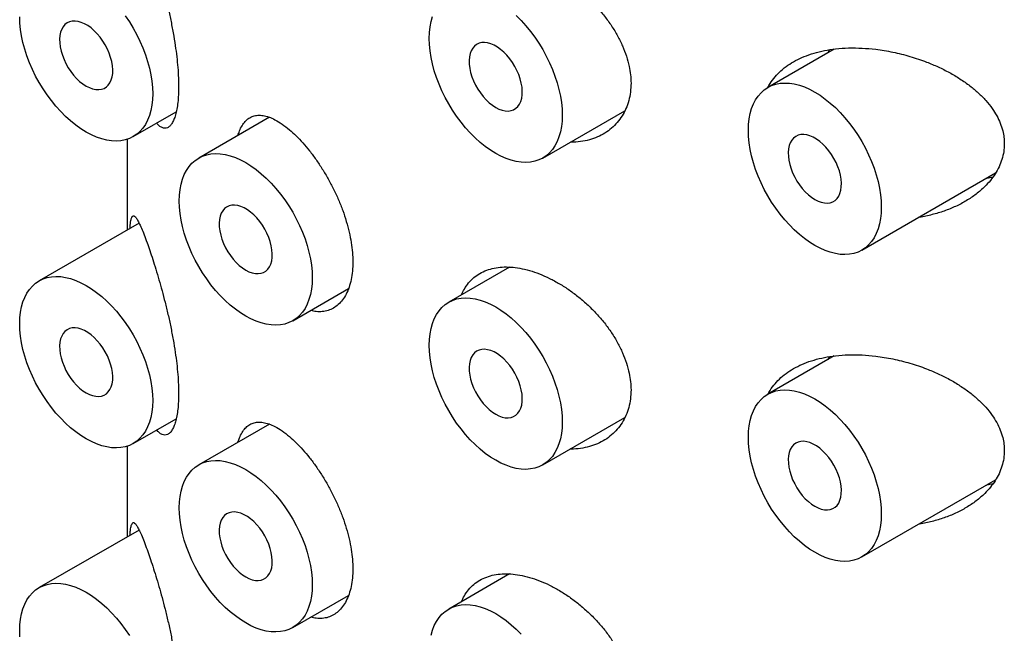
# Model space of a CAD drawing. Header units: millimetres. Extents: x 7 to 1076, y 12 to 702.
# Tile 15 of 24: x 1026.32 to 1039.41, y 177.48 to 185.64. Entities that reach past the tile are written whole.
import ezdxf

# ---------------------------------------------------------------- set-up
doc = ezdxf.new("R2010")
doc.units = ezdxf.units.MM

msp = doc.modelspace()

# ---------------------------------------------------------------- linework, layer by layer
at = {"color": 7, "linetype": 'Continuous', "lineweight": 30}
for p, q in [((1037.15, 185.25), (1036.267, 184.74)), ((1037.069, 185.203), (1037.089, 185.241)), ((1027.83, 184.085), (1028.402, 184.415)), ((1029.64, 184.343), (1028.701, 183.801)), ((1033.274, 183.8), (1034.365, 184.429)), ((1027.751, 184.05), (1027.751, 182.843)), ((1037.517, 182.575), (1039.296, 183.602)), ((1027.908, 182.934), (1026.58, 182.167)), ((1032.833, 182.349), (1032.024, 181.882)), ((1029.951, 181.636), (1030.692, 182.063)), ((1037.15, 181.167), (1036.267, 180.657)), ((1037.069, 181.12), (1037.089, 181.158)), ((1027.83, 180.002), (1028.402, 180.332)), ((1029.64, 180.26), (1028.701, 179.718)), ((1033.274, 179.717), (1034.365, 180.347)), ((1027.751, 179.967), (1027.751, 178.761)), ((1037.517, 178.492), (1039.296, 179.519)), ((1027.908, 178.851), (1026.58, 178.084)), ((1032.833, 178.266), (1032.024, 177.799)), ((1029.951, 177.553), (1030.692, 177.981))]:
    msp.add_line(p, q, dxfattribs=at)
at = {"color": 7, "linetype": 'Continuous', "lineweight": 30, "flags": 128}
for points in [[(1028.089, 184.657), (1028.086, 184.579), (1028.078, 184.504), (1028.064, 184.433), (1028.045, 184.367), (1028.021, 184.305), (1027.992, 184.249), (1027.958, 184.199), (1027.92, 184.155), (1027.877, 184.116), (1027.83, 184.085), (1027.779, 184.06), (1027.724, 184.042), (1027.667, 184.03), (1027.606, 184.026), (1027.543, 184.029), (1027.478, 184.039), (1027.411, 184.056), (1027.343, 184.079), (1027.274, 184.11), (1027.205, 184.147), (1027.135, 184.19), (1027.066, 184.239), (1026.998, 184.294), (1026.932, 184.354), (1026.866, 184.42), (1026.803, 184.49), (1026.743, 184.564), (1026.685, 184.642), (1026.631, 184.723), (1026.58, 184.806), (1026.533, 184.892), (1026.49, 184.98), (1026.451, 185.069), (1026.417, 185.159), (1026.388, 185.248), (1026.364, 185.337), (1026.345, 185.425), (1026.332, 185.512), (1026.324, 185.596), (1026.321, 185.678)], [(1027.205, 184.759), (1027.248, 184.737), (1027.291, 184.722), (1027.332, 184.713), (1027.372, 184.711), (1027.409, 184.716), (1027.443, 184.728), (1027.473, 184.747), (1027.499, 184.772), (1027.521, 184.803), (1027.538, 184.839), (1027.55, 184.881), (1027.557, 184.926), (1027.558, 184.976), (1027.554, 185.028), (1027.545, 185.083), (1027.53, 185.139), (1027.511, 185.195), (1027.487, 185.25), (1027.459, 185.305), (1027.426, 185.357), (1027.391, 185.407), (1027.352, 185.453), (1027.312, 185.495), (1027.27, 185.531), (1027.226, 185.562), (1027.183, 185.587), (1027.14, 185.606), (1027.098, 185.618), (1027.057, 185.624), (1027.019, 185.622), (1026.983, 185.613), (1026.951, 185.598), (1026.923, 185.576), (1026.899, 185.548), (1026.879, 185.514), (1026.865, 185.475), (1026.855, 185.432), (1026.851, 185.384), (1026.853, 185.333), (1026.859, 185.279), (1026.871, 185.224), (1026.888, 185.168), (1026.91, 185.112), (1026.936, 185.057), (1026.967, 185.003), (1027, 184.952), (1027.037, 184.904), (1027.077, 184.86), (1027.118, 184.821), (1027.161, 184.787), (1027.205, 184.759)], [(1027.724, 185.693), (1027.779, 185.612), (1027.83, 185.528), (1027.877, 185.442), (1027.92, 185.354), (1027.958, 185.266), (1027.992, 185.176), (1028.021, 185.087), (1028.045, 184.997), (1028.064, 184.909), (1028.078, 184.823), (1028.086, 184.739), (1028.089, 184.657)], [(1032.649, 183.862), (1032.58, 183.905), (1032.511, 183.954), (1032.443, 184.009), (1032.376, 184.069), (1032.311, 184.135), (1032.248, 184.204), (1032.188, 184.279), (1032.13, 184.356), (1032.075, 184.438), (1032.024, 184.521), (1031.977, 184.607), (1031.934, 184.695), (1031.896, 184.784), (1031.862, 184.874), (1031.833, 184.963), (1031.809, 185.052), (1031.79, 185.14), (1031.776, 185.227), (1031.768, 185.311), (1031.766, 185.393), (1031.768, 185.471), (1031.776, 185.546), (1031.79, 185.617), (1031.809, 185.683)], [(1032.923, 185.695), (1032.988, 185.63), (1033.051, 185.56), (1033.111, 185.486), (1033.169, 185.408), (1033.223, 185.327), (1033.274, 185.243), (1033.322, 185.157), (1033.365, 185.069), (1033.403, 184.98), (1033.437, 184.891), (1033.466, 184.801), (1033.49, 184.712), (1033.509, 184.624), (1033.522, 184.538), (1033.531, 184.454), (1033.533, 184.372), (1033.531, 184.293), (1033.522, 184.219), (1033.509, 184.148), (1033.49, 184.082), (1033.466, 184.02), (1033.437, 183.964), (1033.403, 183.914), (1033.365, 183.87), (1033.322, 183.831), (1033.274, 183.8), (1033.223, 183.775), (1033.169, 183.757), (1033.111, 183.745), (1033.051, 183.741), (1032.988, 183.744), (1032.923, 183.754), (1032.856, 183.771), (1032.788, 183.794), (1032.719, 183.825), (1032.649, 183.862)], [(1032.649, 184.474), (1032.693, 184.452), (1032.736, 184.437), (1032.777, 184.428), (1032.817, 184.426), (1032.854, 184.431), (1032.888, 184.443), (1032.918, 184.462), (1032.944, 184.487), (1032.966, 184.518), (1032.983, 184.554), (1032.995, 184.596), (1033.001, 184.641), (1033.003, 184.691), (1032.999, 184.743), (1032.989, 184.798), (1032.975, 184.853), (1032.956, 184.91), (1032.932, 184.965), (1032.903, 185.02), (1032.871, 185.072), (1032.836, 185.122), (1032.797, 185.168), (1032.757, 185.209), (1032.714, 185.246), (1032.671, 185.277), (1032.628, 185.302), (1032.584, 185.321), (1032.542, 185.333), (1032.502, 185.338), (1032.463, 185.337), (1032.428, 185.328), (1032.396, 185.313), (1032.367, 185.291), (1032.343, 185.263), (1032.324, 185.229), (1032.309, 185.19), (1032.3, 185.147), (1032.296, 185.099), (1032.297, 185.048), (1032.304, 184.994), (1032.316, 184.939), (1032.333, 184.883), (1032.355, 184.827), (1032.381, 184.772), (1032.411, 184.718), (1032.445, 184.667), (1032.482, 184.619), (1032.522, 184.575), (1032.563, 184.536), (1032.606, 184.502), (1032.649, 184.474)], [(1037.776, 183.147), (1037.773, 183.069), (1037.765, 182.994), (1037.752, 182.923), (1037.733, 182.857), (1037.709, 182.796), (1037.68, 182.74), (1037.646, 182.689), (1037.607, 182.645), (1037.564, 182.607), (1037.517, 182.575), (1037.466, 182.55), (1037.412, 182.532), (1037.354, 182.521), (1037.293, 182.517), (1037.23, 182.519), (1037.165, 182.529), (1037.098, 182.546), (1037.03, 182.57), (1036.961, 182.6), (1036.892, 182.637), (1036.823, 182.68), (1036.754, 182.729), (1036.686, 182.784), (1036.619, 182.845), (1036.554, 182.91), (1036.491, 182.98), (1036.43, 183.054), (1036.373, 183.132), (1036.318, 183.213), (1036.267, 183.297), (1036.22, 183.383), (1036.177, 183.471), (1036.138, 183.559), (1036.105, 183.649), (1036.075, 183.738), (1036.051, 183.828), (1036.033, 183.916), (1036.019, 184.002), (1036.011, 184.086), (1036.008, 184.168), (1036.011, 184.246), (1036.019, 184.321), (1036.033, 184.392), (1036.051, 184.458), (1036.075, 184.52), (1036.105, 184.576), (1036.138, 184.626), (1036.177, 184.67), (1036.22, 184.709), (1036.267, 184.74), (1036.318, 184.765), (1036.373, 184.783), (1036.43, 184.795), (1036.491, 184.799), (1036.554, 184.796), (1036.619, 184.786), (1036.686, 184.769), (1036.754, 184.746), (1036.823, 184.715), (1036.892, 184.678), (1036.961, 184.635), (1037.03, 184.586), (1037.098, 184.531), (1037.165, 184.471), (1037.23, 184.405), (1037.293, 184.335), (1037.354, 184.261), (1037.412, 184.183), (1037.466, 184.102), (1037.517, 184.019), (1037.564, 183.933), (1037.607, 183.845), (1037.646, 183.756), (1037.68, 183.666), (1037.709, 183.577), (1037.733, 183.488), (1037.752, 183.4), (1037.765, 183.313), (1037.773, 183.229), (1037.776, 183.147)], [(1036.892, 183.249), (1036.936, 183.227), (1036.978, 183.212), (1037.02, 183.203), (1037.059, 183.201), (1037.096, 183.206), (1037.13, 183.218), (1037.161, 183.237), (1037.187, 183.262), (1037.209, 183.293), (1037.226, 183.329), (1037.237, 183.371), (1037.244, 183.417), (1037.245, 183.466), (1037.241, 183.519), (1037.232, 183.573), (1037.218, 183.629), (1037.198, 183.685), (1037.174, 183.741), (1037.146, 183.795), (1037.114, 183.848), (1037.078, 183.897), (1037.04, 183.943), (1036.999, 183.985), (1036.957, 184.021), (1036.914, 184.053), (1036.87, 184.078), (1036.827, 184.096), (1036.785, 184.109), (1036.744, 184.114), (1036.706, 184.112), (1036.67, 184.104), (1036.638, 184.088), (1036.61, 184.067), (1036.586, 184.039), (1036.566, 184.005), (1036.552, 183.966), (1036.543, 183.922), (1036.539, 183.874), (1036.54, 183.823), (1036.547, 183.77), (1036.559, 183.714), (1036.576, 183.658), (1036.597, 183.602), (1036.624, 183.547), (1036.654, 183.493), (1036.688, 183.442), (1036.725, 183.395), (1036.764, 183.351), (1036.806, 183.311), (1036.849, 183.278), (1036.892, 183.249)], [(1030.21, 182.208), (1030.207, 182.129), (1030.199, 182.054), (1030.186, 181.984), (1030.167, 181.917), (1030.143, 181.856), (1030.114, 181.8), (1030.08, 181.75), (1030.041, 181.705), (1029.998, 181.667), (1029.951, 181.636), (1029.9, 181.611), (1029.846, 181.592), (1029.788, 181.581), (1029.727, 181.577), (1029.664, 181.58), (1029.599, 181.59), (1029.532, 181.607), (1029.464, 181.63), (1029.395, 181.661), (1029.326, 181.697), (1029.257, 181.741), (1029.188, 181.79), (1029.12, 181.845), (1029.053, 181.905), (1028.988, 181.97), (1028.925, 182.04), (1028.864, 182.114), (1028.807, 182.192), (1028.752, 182.273), (1028.701, 182.357), (1028.654, 182.443), (1028.611, 182.531), (1028.572, 182.62), (1028.538, 182.709), (1028.509, 182.799), (1028.485, 182.888), (1028.467, 182.976), (1028.453, 183.062), (1028.445, 183.147), (1028.442, 183.228), (1028.445, 183.307), (1028.453, 183.382), (1028.467, 183.453), (1028.485, 183.519), (1028.509, 183.58), (1028.538, 183.636), (1028.572, 183.686), (1028.611, 183.731), (1028.654, 183.769), (1028.701, 183.801), (1028.752, 183.826), (1028.807, 183.844), (1028.864, 183.855), (1028.925, 183.859), (1028.988, 183.856), (1029.053, 183.847), (1029.12, 183.83), (1029.188, 183.806), (1029.257, 183.776), (1029.326, 183.739), (1029.395, 183.696), (1029.464, 183.646), (1029.532, 183.591), (1029.599, 183.531), (1029.664, 183.466), (1029.727, 183.396), (1029.788, 183.322), (1029.846, 183.244), (1029.9, 183.163), (1029.951, 183.079), (1029.998, 182.993), (1030.041, 182.905), (1030.08, 182.816), (1030.114, 182.727), (1030.143, 182.637), (1030.167, 182.548), (1030.186, 182.46), (1030.199, 182.374), (1030.207, 182.29), (1030.21, 182.208)], [(1029.326, 182.31), (1029.369, 182.288), (1029.412, 182.272), (1029.454, 182.264), (1029.493, 182.262), (1029.53, 182.267), (1029.564, 182.279), (1029.595, 182.297), (1029.621, 182.322), (1029.643, 182.353), (1029.659, 182.39), (1029.671, 182.431), (1029.678, 182.477), (1029.679, 182.527), (1029.675, 182.579), (1029.666, 182.634), (1029.652, 182.689), (1029.632, 182.745), (1029.608, 182.801), (1029.58, 182.856), (1029.548, 182.908), (1029.512, 182.958), (1029.474, 183.004), (1029.433, 183.045), (1029.391, 183.082), (1029.348, 183.113), (1029.304, 183.138), (1029.261, 183.157), (1029.219, 183.169), (1029.178, 183.174), (1029.14, 183.173), (1029.104, 183.164), (1029.072, 183.149), (1029.044, 183.127), (1029.02, 183.099), (1029, 183.065), (1028.986, 183.026), (1028.977, 182.982), (1028.973, 182.935), (1028.974, 182.884), (1028.981, 182.83), (1028.993, 182.775), (1029.01, 182.719), (1029.031, 182.663), (1029.058, 182.607), (1029.088, 182.554), (1029.122, 182.503), (1029.159, 182.455), (1029.198, 182.411), (1029.24, 182.372), (1029.283, 182.338), (1029.326, 182.31)], [(1027.205, 180.064), (1027.135, 180.107), (1027.066, 180.156), (1026.998, 180.211), (1026.932, 180.272), (1026.866, 180.337), (1026.803, 180.407), (1026.743, 180.481), (1026.685, 180.559), (1026.631, 180.64), (1026.58, 180.724), (1026.533, 180.81), (1026.49, 180.897), (1026.451, 180.986), (1026.417, 181.076), (1026.388, 181.165), (1026.364, 181.255), (1026.345, 181.343), (1026.332, 181.429), (1026.324, 181.513), (1026.321, 181.595), (1026.324, 181.673), (1026.332, 181.748), (1026.345, 181.819), (1026.364, 181.885), (1026.388, 181.947), (1026.417, 182.003), (1026.451, 182.053), (1026.49, 182.097), (1026.533, 182.136), (1026.58, 182.167), (1026.631, 182.192), (1026.685, 182.21), (1026.743, 182.222), (1026.803, 182.226), (1026.866, 182.223), (1026.932, 182.213), (1026.998, 182.196), (1027.066, 182.173), (1027.135, 182.142), (1027.205, 182.105), (1027.274, 182.062), (1027.343, 182.013), (1027.411, 181.958), (1027.478, 181.898), (1027.543, 181.832), (1027.606, 181.762), (1027.667, 181.688), (1027.724, 181.61), (1027.779, 181.529), (1027.83, 181.446), (1027.877, 181.36), (1027.92, 181.272), (1027.958, 181.183), (1027.992, 181.093), (1028.021, 181.004), (1028.045, 180.915), (1028.064, 180.827), (1028.078, 180.74), (1028.086, 180.656), (1028.089, 180.574), (1028.086, 180.496), (1028.078, 180.421), (1028.064, 180.35), (1028.045, 180.284), (1028.021, 180.223), (1027.992, 180.167), (1027.958, 180.116), (1027.92, 180.072), (1027.877, 180.034), (1027.83, 180.002), (1027.779, 179.977), (1027.724, 179.959), (1027.667, 179.948), (1027.606, 179.944), (1027.543, 179.946), (1027.478, 179.956), (1027.411, 179.973), (1027.343, 179.997), (1027.274, 180.027), (1027.205, 180.064)], [(1032.649, 179.779), (1032.58, 179.822), (1032.511, 179.871), (1032.443, 179.926), (1032.376, 179.987), (1032.311, 180.052), (1032.248, 180.122), (1032.188, 180.196), (1032.13, 180.274), (1032.075, 180.355), (1032.024, 180.439), (1031.977, 180.525), (1031.934, 180.612), (1031.896, 180.701), (1031.862, 180.791), (1031.833, 180.88), (1031.809, 180.969), (1031.79, 181.057), (1031.776, 181.144), (1031.768, 181.228), (1031.766, 181.31), (1031.768, 181.388), (1031.776, 181.463), (1031.79, 181.534), (1031.809, 181.6), (1031.833, 181.662), (1031.862, 181.718), (1031.896, 181.768), (1031.934, 181.812), (1031.977, 181.85), (1032.024, 181.882), (1032.075, 181.907), (1032.13, 181.925), (1032.188, 181.936), (1032.248, 181.941), (1032.311, 181.938), (1032.376, 181.928), (1032.443, 181.911), (1032.511, 181.887), (1032.58, 181.857), (1032.649, 181.82), (1032.719, 181.777), (1032.788, 181.728), (1032.856, 181.673), (1032.923, 181.613), (1032.988, 181.547), (1033.051, 181.477), (1033.111, 181.403), (1033.169, 181.325), (1033.223, 181.244), (1033.274, 181.16), (1033.322, 181.074), (1033.365, 180.987), (1033.403, 180.898), (1033.437, 180.808), (1033.466, 180.719), (1033.49, 180.63), (1033.509, 180.542), (1033.522, 180.455), (1033.531, 180.371), (1033.533, 180.289), (1033.531, 180.211), (1033.522, 180.136), (1033.509, 180.065), (1033.49, 179.999), (1033.466, 179.938), (1033.437, 179.882), (1033.403, 179.831), (1033.365, 179.787), (1033.322, 179.749), (1033.274, 179.717), (1033.223, 179.692), (1033.169, 179.674), (1033.111, 179.663), (1033.051, 179.658), (1032.988, 179.661), (1032.923, 179.671), (1032.856, 179.688), (1032.788, 179.712), (1032.719, 179.742), (1032.649, 179.779)], [(1027.205, 180.676), (1027.248, 180.654), (1027.291, 180.639), (1027.332, 180.63), (1027.372, 180.628), (1027.409, 180.633), (1027.443, 180.645), (1027.473, 180.664), (1027.499, 180.689), (1027.521, 180.72), (1027.538, 180.756), (1027.55, 180.798), (1027.557, 180.844), (1027.558, 180.893), (1027.554, 180.946), (1027.545, 181), (1027.53, 181.056), (1027.511, 181.112), (1027.487, 181.168), (1027.459, 181.222), (1027.426, 181.275), (1027.391, 181.324), (1027.352, 181.37), (1027.312, 181.412), (1027.27, 181.448), (1027.226, 181.48), (1027.183, 181.505), (1027.14, 181.523), (1027.098, 181.536), (1027.057, 181.541), (1027.019, 181.539), (1026.983, 181.531), (1026.951, 181.515), (1026.923, 181.494), (1026.899, 181.466), (1026.879, 181.432), (1026.865, 181.393), (1026.855, 181.349), (1026.851, 181.301), (1026.853, 181.25), (1026.859, 181.197), (1026.871, 181.141), (1026.888, 181.085), (1026.91, 181.029), (1026.936, 180.974), (1026.967, 180.92), (1027, 180.869), (1027.037, 180.821), (1027.077, 180.778), (1027.118, 180.738), (1027.161, 180.705), (1027.205, 180.676)], [(1032.649, 180.391), (1032.693, 180.369), (1032.736, 180.354), (1032.777, 180.345), (1032.817, 180.343), (1032.854, 180.348), (1032.888, 180.36), (1032.918, 180.379), (1032.944, 180.404), (1032.966, 180.435), (1032.983, 180.471), (1032.995, 180.513), (1033.001, 180.559), (1033.003, 180.608), (1032.999, 180.66), (1032.989, 180.715), (1032.975, 180.771), (1032.956, 180.827), (1032.932, 180.883), (1032.903, 180.937), (1032.871, 180.99), (1032.836, 181.039), (1032.797, 181.085), (1032.757, 181.127), (1032.714, 181.163), (1032.671, 181.194), (1032.628, 181.22), (1032.584, 181.238), (1032.542, 181.25), (1032.502, 181.256), (1032.463, 181.254), (1032.428, 181.246), (1032.396, 181.23), (1032.367, 181.208), (1032.343, 181.18), (1032.324, 181.147), (1032.309, 181.108), (1032.3, 181.064), (1032.296, 181.016), (1032.297, 180.965), (1032.304, 180.912), (1032.316, 180.856), (1032.333, 180.8), (1032.355, 180.744), (1032.381, 180.689), (1032.411, 180.635), (1032.445, 180.584), (1032.482, 180.536), (1032.522, 180.493), (1032.563, 180.453), (1032.606, 180.419), (1032.649, 180.391)], [(1037.776, 179.065), (1037.773, 178.986), (1037.765, 178.911), (1037.752, 178.841), (1037.733, 178.774), (1037.709, 178.713), (1037.68, 178.657), (1037.646, 178.607), (1037.607, 178.562), (1037.564, 178.524), (1037.517, 178.492), (1037.466, 178.467), (1037.412, 178.449), (1037.354, 178.438), (1037.293, 178.434), (1037.23, 178.437), (1037.165, 178.447), (1037.098, 178.463), (1037.03, 178.487), (1036.961, 178.517), (1036.892, 178.554), (1036.823, 178.597), (1036.754, 178.647), (1036.686, 178.702), (1036.619, 178.762), (1036.554, 178.827), (1036.491, 178.897), (1036.43, 178.971), (1036.373, 179.049), (1036.318, 179.13), (1036.267, 179.214), (1036.22, 179.3), (1036.177, 179.388), (1036.138, 179.477), (1036.105, 179.566), (1036.075, 179.656), (1036.051, 179.745), (1036.033, 179.833), (1036.019, 179.919), (1036.011, 180.004), (1036.008, 180.085), (1036.011, 180.164), (1036.019, 180.239), (1036.033, 180.309), (1036.051, 180.376), (1036.075, 180.437), (1036.105, 180.493), (1036.138, 180.543), (1036.177, 180.588), (1036.22, 180.626), (1036.267, 180.657), (1036.318, 180.682), (1036.373, 180.701), (1036.43, 180.712), (1036.491, 180.716), (1036.554, 180.713), (1036.619, 180.703), (1036.686, 180.687), (1036.754, 180.663), (1036.823, 180.632), (1036.892, 180.596), (1036.961, 180.552), (1037.03, 180.503), (1037.098, 180.448), (1037.165, 180.388), (1037.23, 180.323), (1037.293, 180.253), (1037.354, 180.179), (1037.412, 180.101), (1037.466, 180.02), (1037.517, 179.936), (1037.564, 179.85), (1037.607, 179.762), (1037.646, 179.673), (1037.68, 179.584), (1037.709, 179.494), (1037.733, 179.405), (1037.752, 179.317), (1037.765, 179.231), (1037.773, 179.146), (1037.776, 179.065)], [(1036.892, 179.167), (1036.936, 179.145), (1036.978, 179.129), (1037.02, 179.121), (1037.059, 179.119), (1037.096, 179.124), (1037.13, 179.136), (1037.161, 179.154), (1037.187, 179.179), (1037.209, 179.21), (1037.226, 179.247), (1037.237, 179.288), (1037.244, 179.334), (1037.245, 179.384), (1037.241, 179.436), (1037.232, 179.49), (1037.218, 179.546), (1037.198, 179.602), (1037.174, 179.658), (1037.146, 179.713), (1037.114, 179.765), (1037.078, 179.815), (1037.04, 179.861), (1036.999, 179.902), (1036.957, 179.939), (1036.914, 179.97), (1036.87, 179.995), (1036.827, 180.014), (1036.785, 180.026), (1036.744, 180.031), (1036.706, 180.029), (1036.67, 180.021), (1036.638, 180.006), (1036.61, 179.984), (1036.586, 179.956), (1036.566, 179.922), (1036.552, 179.883), (1036.543, 179.839), (1036.539, 179.792), (1036.54, 179.74), (1036.547, 179.687), (1036.559, 179.632), (1036.576, 179.576), (1036.597, 179.52), (1036.624, 179.464), (1036.654, 179.411), (1036.688, 179.36), (1036.725, 179.312), (1036.764, 179.268), (1036.806, 179.229), (1036.849, 179.195), (1036.892, 179.167)], [(1029.326, 177.615), (1029.257, 177.658), (1029.188, 177.707), (1029.12, 177.762), (1029.053, 177.822), (1028.988, 177.888), (1028.925, 177.958), (1028.864, 178.032), (1028.807, 178.11), (1028.752, 178.191), (1028.701, 178.274), (1028.654, 178.361), (1028.611, 178.448), (1028.572, 178.537), (1028.538, 178.627), (1028.509, 178.716), (1028.485, 178.805), (1028.467, 178.893), (1028.453, 178.98), (1028.445, 179.064), (1028.442, 179.146), (1028.445, 179.224), (1028.453, 179.299), (1028.467, 179.37), (1028.485, 179.436), (1028.509, 179.497), (1028.538, 179.553), (1028.572, 179.604), (1028.611, 179.648), (1028.654, 179.686), (1028.701, 179.718), (1028.752, 179.743), (1028.807, 179.761), (1028.864, 179.772), (1028.925, 179.776), (1028.988, 179.774), (1029.053, 179.764), (1029.12, 179.747), (1029.188, 179.723), (1029.257, 179.693), (1029.326, 179.656), (1029.395, 179.613), (1029.464, 179.564), (1029.532, 179.509), (1029.599, 179.448), (1029.664, 179.383), (1029.727, 179.313), (1029.788, 179.239), (1029.846, 179.161), (1029.9, 179.08), (1029.951, 178.996), (1029.998, 178.91), (1030.041, 178.823), (1030.08, 178.734), (1030.114, 178.644), (1030.143, 178.555), (1030.167, 178.466), (1030.186, 178.378), (1030.199, 178.291), (1030.207, 178.207), (1030.21, 178.125), (1030.207, 178.047), (1030.199, 177.972), (1030.186, 177.901), (1030.167, 177.835), (1030.143, 177.773), (1030.114, 177.717), (1030.08, 177.667), (1030.041, 177.623), (1029.998, 177.585), (1029.951, 177.553), (1029.9, 177.528), (1029.846, 177.51), (1029.788, 177.499), (1029.727, 177.494), (1029.664, 177.497), (1029.599, 177.507), (1029.532, 177.524), (1029.464, 177.547), (1029.395, 177.578), (1029.326, 177.615)], [(1029.326, 178.227), (1029.369, 178.205), (1029.412, 178.19), (1029.454, 178.181), (1029.493, 178.179), (1029.53, 178.184), (1029.564, 178.196), (1029.595, 178.215), (1029.621, 178.24), (1029.643, 178.271), (1029.659, 178.307), (1029.671, 178.349), (1029.678, 178.394), (1029.679, 178.444), (1029.675, 178.496), (1029.666, 178.551), (1029.652, 178.607), (1029.632, 178.663), (1029.608, 178.719), (1029.58, 178.773), (1029.548, 178.826), (1029.512, 178.875), (1029.474, 178.921), (1029.433, 178.963), (1029.391, 178.999), (1029.348, 179.03), (1029.304, 179.055), (1029.261, 179.074), (1029.219, 179.086), (1029.178, 179.092), (1029.14, 179.09), (1029.104, 179.081), (1029.072, 179.066), (1029.044, 179.044), (1029.02, 179.016), (1029, 178.982), (1028.986, 178.943), (1028.977, 178.9), (1028.973, 178.852), (1028.974, 178.801), (1028.981, 178.747), (1028.993, 178.692), (1029.01, 178.636), (1029.031, 178.58), (1029.058, 178.525), (1029.088, 178.471), (1029.122, 178.42), (1029.159, 178.372), (1029.198, 178.328), (1029.24, 178.289), (1029.283, 178.255), (1029.326, 178.227)], [(1026.324, 177.431), (1026.321, 177.512), (1026.324, 177.591), (1026.332, 177.666), (1026.345, 177.736), (1026.364, 177.803), (1026.388, 177.864), (1026.417, 177.92), (1026.451, 177.97), (1026.49, 178.015), (1026.533, 178.053), (1026.58, 178.084), (1026.631, 178.109), (1026.685, 178.128), (1026.743, 178.139), (1026.803, 178.143), (1026.866, 178.14), (1026.932, 178.13), (1026.998, 178.114), (1027.066, 178.09), (1027.135, 178.059), (1027.205, 178.023), (1027.274, 177.979), (1027.343, 177.93), (1027.411, 177.875), (1027.478, 177.815), (1027.543, 177.75), (1027.606, 177.68), (1027.667, 177.606), (1027.724, 177.528), (1027.779, 177.447)], [(1031.79, 177.451), (1031.809, 177.518), (1031.833, 177.579), (1031.862, 177.635), (1031.896, 177.685), (1031.934, 177.73), (1031.977, 177.768), (1032.024, 177.799), (1032.075, 177.824), (1032.13, 177.843), (1032.188, 177.854), (1032.248, 177.858), (1032.311, 177.855), (1032.376, 177.845), (1032.443, 177.828), (1032.511, 177.805), (1032.58, 177.774), (1032.649, 177.738), (1032.719, 177.694), (1032.788, 177.645), (1032.856, 177.59), (1032.923, 177.53), (1032.988, 177.465)]]:
    msp.add_lwpolyline(points, dxfattribs=at)
at = {"color": 7, "linetype": 'Continuous', "lineweight": 30}
for points, knots in [([(1028.014, 186.757), (1028.026, 186.723), (1028.05, 186.654), (1028.09, 186.535), (1028.131, 186.406), (1028.172, 186.267), (1028.213, 186.119), (1028.254, 185.965), (1028.293, 185.803), (1028.329, 185.637), (1028.362, 185.467), (1028.389, 185.303), (1028.409, 185.148), (1028.424, 185.003), (1028.432, 184.871), (1028.434, 184.75), (1028.432, 184.641), (1028.424, 184.54), (1028.411, 184.45), (1028.393, 184.373), (1028.371, 184.31), (1028.346, 184.259), (1028.317, 184.223), (1028.285, 184.201), (1028.251, 184.194), (1028.214, 184.203), (1028.177, 184.225), (1028.153, 184.252), (1028.142, 184.265)], [0, 0, 0, 0, 0.042999, 0.086199, 0.12937, 0.172329, 0.214282, 0.256351, 0.298276, 0.340443, 0.382766, 0.424904, 0.462509, 0.500251, 0.537847, 0.570256, 0.605027, 0.639916, 0.674692, 0.709407, 0.744231, 0.778957, 0.814816, 0.850777, 0.886651, 0.925872, 0.9652, 1, 1, 1, 1]), ([(1032.196, 186.064), (1032.208, 186.09), (1032.233, 186.148), (1032.288, 186.224), (1032.357, 186.294), (1032.437, 186.351), (1032.528, 186.393), (1032.627, 186.421), (1032.735, 186.435), (1032.849, 186.434), (1032.971, 186.419), (1033.099, 186.388), (1033.231, 186.343), (1033.365, 186.284), (1033.498, 186.212), (1033.629, 186.127), (1033.756, 186.032), (1033.878, 185.926), (1033.992, 185.812), (1034.096, 185.689), (1034.191, 185.56), (1034.272, 185.427), (1034.338, 185.292), (1034.39, 185.156), (1034.425, 185.027), (1034.444, 184.907), (1034.446, 184.834), (1034.448, 184.798)], [0, 0, 0, 0, 0.0320442, 0.0719479, 0.1117247, 0.1514881, 0.1913783, 0.2311426, 0.2709656, 0.3109145, 0.3507402, 0.392259, 0.4337791, 0.4753707, 0.5170974, 0.5586924, 0.6002733, 0.6419851, 0.6835643, 0.7253135, 0.7671986, 0.8089395, 0.8497157, 0.8906296, 0.9313974, 0.9656989, 1, 1, 1, 1]), ([(1036.268, 184.737), (1036.277, 184.755), (1036.303, 184.807), (1036.361, 184.882), (1036.44, 184.964), (1036.532, 185.036), (1036.635, 185.099), (1036.751, 185.153), (1036.88, 185.198), (1037.02, 185.232), (1037.173, 185.256), (1037.341, 185.267), (1037.52, 185.265), (1037.717, 185.248), (1037.93, 185.213), (1038.158, 185.156), (1038.359, 185.088), (1038.533, 185.014), (1038.682, 184.94), (1038.823, 184.856), (1038.952, 184.765), (1039.067, 184.669), (1039.167, 184.568), (1039.248, 184.466), (1039.312, 184.364), (1039.359, 184.265), (1039.39, 184.169), (1039.408, 184.076), (1039.41, 184.018), (1039.411, 183.989)], [0, 0, 0, 0, 0.018916, 0.052191, 0.085373, 0.119637, 0.154, 0.188279, 0.225756, 0.263335, 0.30083, 0.344142, 0.387576, 0.430908, 0.485522, 0.54033, 0.594951, 0.634292, 0.673795, 0.713269, 0.752569, 0.788643, 0.824802, 0.860836, 0.890618, 0.92048, 0.950238, 0.97512, 1, 1, 1, 1]), ([(1034.448, 184.798), (1034.446, 184.757), (1034.443, 184.677), (1034.42, 184.563), (1034.383, 184.456), (1034.331, 184.359), (1034.267, 184.272), (1034.191, 184.196), (1034.103, 184.131), (1034.004, 184.079), (1033.896, 184.04), (1033.778, 184.018), (1033.692, 184.009), (1033.646, 184.012), (1033.643, 184.012)], [0, 0, 0, 0, 0.088601, 0.177494, 0.266104, 0.354606, 0.443385, 0.531903, 0.622506, 0.713382, 0.803997, 0.898128, 0.992549, 1, 1, 1, 1]), ([(1029.223, 184.102), (1029.229, 184.122), (1029.244, 184.171), (1029.276, 184.233), (1029.318, 184.29), (1029.367, 184.332), (1029.423, 184.359), (1029.487, 184.372), (1029.557, 184.368), (1029.633, 184.348), (1029.717, 184.311), (1029.809, 184.256), (1029.875, 184.203), (1029.908, 184.177)], [0, 0, 0, 0, 0.06218, 0.150591, 0.238743, 0.328971, 0.41947, 0.50971, 0.603451, 0.697481, 0.791221, 0.895612, 1, 1, 1, 1]), ([(1029.908, 184.177), (1029.937, 184.15), (1029.997, 184.098), (1030.086, 184.003), (1030.175, 183.897), (1030.261, 183.781), (1030.345, 183.656), (1030.423, 183.524), (1030.496, 183.386), (1030.561, 183.245), (1030.617, 183.102), (1030.665, 182.958), (1030.703, 182.815), (1030.73, 182.676), (1030.746, 182.543), (1030.751, 182.415), (1030.746, 182.294), (1030.729, 182.181), (1030.701, 182.079), (1030.663, 181.989), (1030.615, 181.912), (1030.558, 181.849), (1030.494, 181.801), (1030.422, 181.77), (1030.345, 181.754), (1030.267, 181.754), (1030.214, 181.767), (1030.19, 181.773)], [0, 0, 0, 0, 0.040772, 0.0816708, 0.1224389, 0.1632354, 0.2041641, 0.2449585, 0.2852797, 0.325731, 0.3660518, 0.4061177, 0.4463116, 0.4863775, 0.5256075, 0.5648374, 0.6048881, 0.6450665, 0.6851171, 0.7251684, 0.7653474, 0.8053986, 0.8454364, 0.8856019, 0.9256406, 0.9657383, 1, 1, 1, 1]), ([(1039.411, 183.989), (1039.409, 183.954), (1039.406, 183.884), (1039.381, 183.782), (1039.343, 183.683), (1039.291, 183.589), (1039.227, 183.501), (1039.144, 183.41), (1039.038, 183.318), (1038.907, 183.23), (1038.765, 183.155), (1038.613, 183.093), (1038.452, 183.046), (1038.338, 183.019), (1038.278, 183.012), (1038.274, 183.012)], [0, 0, 0, 0, 0.069759, 0.139792, 0.209589, 0.278963, 0.348548, 0.41798, 0.512982, 0.608331, 0.703444, 0.800113, 0.897011, 0.993715, 1, 1, 1, 1]), ([(1039.259, 183.548), (1039.233, 183.541), (1039.203, 183.533), (1039.172, 183.529), (1039.168, 183.528)], [0, 0, 0, 0, 0.873149, 1, 1, 1, 1]), ([(1027.787, 182.864), (1027.788, 182.867), (1027.789, 182.892), (1027.793, 182.928), (1027.8, 182.976), (1027.81, 183.012), (1027.823, 183.032), (1027.839, 183.034), (1027.858, 183.019), (1027.881, 182.988), (1027.907, 182.939), (1027.938, 182.87), (1027.974, 182.783), (1028, 182.711), (1028.014, 182.674)], [0, 0, 0, 0, 0.0083592, 0.0746001, 0.140695, 0.2311314, 0.3218976, 0.4124394, 0.5044631, 0.5967039, 0.6887612, 0.7924257, 0.8963487, 1, 1, 1, 1]), ([(1028.014, 182.674), (1028.026, 182.64), (1028.05, 182.571), (1028.09, 182.452), (1028.131, 182.323), (1028.172, 182.184), (1028.213, 182.036), (1028.254, 181.882), (1028.293, 181.721), (1028.329, 181.554), (1028.362, 181.384), (1028.389, 181.22), (1028.409, 181.065), (1028.424, 180.92), (1028.432, 180.788), (1028.434, 180.667), (1028.432, 180.558), (1028.424, 180.457), (1028.411, 180.367), (1028.393, 180.29), (1028.371, 180.227), (1028.346, 180.177), (1028.317, 180.14), (1028.285, 180.119), (1028.251, 180.111), (1028.214, 180.12), (1028.177, 180.143), (1028.153, 180.17), (1028.142, 180.182)], [0, 0, 0, 0, 0.042999, 0.086199, 0.12937, 0.172329, 0.214282, 0.256351, 0.298276, 0.340443, 0.382766, 0.424904, 0.462509, 0.500251, 0.537847, 0.570256, 0.605027, 0.639916, 0.674692, 0.709407, 0.744231, 0.778957, 0.814816, 0.850777, 0.886651, 0.925872, 0.9652, 1, 1, 1, 1]), ([(1032.196, 181.981), (1032.208, 182.007), (1032.233, 182.065), (1032.288, 182.141), (1032.357, 182.212), (1032.437, 182.268), (1032.528, 182.31), (1032.627, 182.339), (1032.735, 182.352), (1032.849, 182.351), (1032.971, 182.336), (1033.099, 182.306), (1033.231, 182.261), (1033.365, 182.201), (1033.498, 182.129), (1033.629, 182.045), (1033.756, 181.949), (1033.878, 181.844), (1033.992, 181.729), (1034.096, 181.607), (1034.191, 181.477), (1034.272, 181.344), (1034.338, 181.209), (1034.39, 181.073), (1034.425, 180.944), (1034.444, 180.824), (1034.446, 180.751), (1034.448, 180.715)], [0, 0, 0, 0, 0.032044, 0.071948, 0.111725, 0.151488, 0.191378, 0.231143, 0.270966, 0.310915, 0.35074, 0.392259, 0.433779, 0.475371, 0.517097, 0.558692, 0.600273, 0.641985, 0.683564, 0.725313, 0.767199, 0.80894, 0.849716, 0.89063, 0.931397, 0.965699, 1, 1, 1, 1]), ([(1036.268, 180.654), (1036.277, 180.673), (1036.303, 180.724), (1036.361, 180.799), (1036.44, 180.881), (1036.532, 180.953), (1036.635, 181.016), (1036.751, 181.071), (1036.88, 181.115), (1037.02, 181.149), (1037.173, 181.173), (1037.341, 181.184), (1037.52, 181.182), (1037.717, 181.165), (1037.93, 181.13), (1038.158, 181.074), (1038.359, 181.005), (1038.533, 180.932), (1038.682, 180.857), (1038.823, 180.773), (1038.952, 180.683), (1039.067, 180.586), (1039.167, 180.485), (1039.248, 180.383), (1039.312, 180.281), (1039.359, 180.182), (1039.39, 180.086), (1039.408, 179.994), (1039.41, 179.936), (1039.411, 179.907)], [0, 0, 0, 0, 0.018916, 0.052191, 0.085373, 0.119637, 0.154, 0.188279, 0.225756, 0.263335, 0.30083, 0.344142, 0.387576, 0.430908, 0.485522, 0.54033, 0.594951, 0.634292, 0.673795, 0.713269, 0.752569, 0.788643, 0.824802, 0.860836, 0.890618, 0.92048, 0.950238, 0.97512, 1, 1, 1, 1]), ([(1034.448, 180.715), (1034.446, 180.675), (1034.443, 180.594), (1034.42, 180.48), (1034.383, 180.374), (1034.331, 180.277), (1034.267, 180.19), (1034.191, 180.113), (1034.103, 180.048), (1034.004, 179.997), (1033.896, 179.958), (1033.778, 179.935), (1033.692, 179.926), (1033.646, 179.929), (1033.643, 179.93)], [0, 0, 0, 0, 0.088601, 0.177494, 0.266104, 0.354606, 0.443385, 0.531903, 0.622506, 0.713382, 0.803997, 0.898128, 0.992549, 1, 1, 1, 1]), ([(1029.223, 180.019), (1029.229, 180.039), (1029.244, 180.088), (1029.276, 180.15), (1029.318, 180.207), (1029.367, 180.249), (1029.423, 180.277), (1029.487, 180.289), (1029.557, 180.285), (1029.633, 180.266), (1029.717, 180.229), (1029.809, 180.174), (1029.875, 180.121), (1029.908, 180.094)], [0, 0, 0, 0, 0.06218, 0.150591, 0.238743, 0.328971, 0.41947, 0.50971, 0.603451, 0.697481, 0.791221, 0.895612, 1, 1, 1, 1]), ([(1029.908, 180.094), (1029.937, 180.068), (1029.997, 180.015), (1030.086, 179.92), (1030.175, 179.815), (1030.261, 179.698), (1030.345, 179.573), (1030.423, 179.441), (1030.496, 179.303), (1030.561, 179.162), (1030.617, 179.019), (1030.665, 178.875), (1030.703, 178.733), (1030.73, 178.594), (1030.746, 178.46), (1030.751, 178.332), (1030.746, 178.211), (1030.729, 178.098), (1030.701, 177.996), (1030.663, 177.906), (1030.615, 177.829), (1030.558, 177.766), (1030.494, 177.719), (1030.422, 177.687), (1030.345, 177.672), (1030.267, 177.672), (1030.214, 177.685), (1030.19, 177.691)], [0, 0, 0, 0, 0.040772, 0.081671, 0.122439, 0.163235, 0.204164, 0.244958, 0.28528, 0.325731, 0.366052, 0.406118, 0.446312, 0.486378, 0.525607, 0.564837, 0.604888, 0.645066, 0.685117, 0.725168, 0.765347, 0.805399, 0.845436, 0.885602, 0.925641, 0.965738, 1, 1, 1, 1]), ([(1039.411, 179.907), (1039.409, 179.872), (1039.406, 179.802), (1039.381, 179.699), (1039.343, 179.6), (1039.291, 179.506), (1039.227, 179.419), (1039.144, 179.327), (1039.038, 179.235), (1038.907, 179.148), (1038.765, 179.073), (1038.613, 179.011), (1038.452, 178.964), (1038.338, 178.936), (1038.278, 178.93), (1038.274, 178.929)], [0, 0, 0, 0, 0.069759, 0.139792, 0.209589, 0.278963, 0.348548, 0.41798, 0.512982, 0.608331, 0.703444, 0.800113, 0.897011, 0.993715, 1, 1, 1, 1]), ([(1039.259, 179.466), (1039.233, 179.458), (1039.203, 179.45), (1039.172, 179.446), (1039.168, 179.445)], [0, 0, 0, 0, 0.873149, 1, 1, 1, 1]), ([(1027.787, 178.782), (1027.788, 178.784), (1027.789, 178.809), (1027.793, 178.845), (1027.8, 178.894), (1027.81, 178.929), (1027.823, 178.95), (1027.839, 178.952), (1027.858, 178.936), (1027.881, 178.905), (1027.907, 178.856), (1027.938, 178.788), (1027.974, 178.7), (1028, 178.628), (1028.014, 178.592)], [0, 0, 0, 0, 0.008359, 0.0746, 0.140695, 0.231131, 0.321898, 0.412439, 0.504463, 0.596704, 0.688761, 0.792426, 0.896349, 1, 1, 1, 1]), ([(1028.014, 178.592), (1028.026, 178.557), (1028.05, 178.488), (1028.09, 178.37), (1028.131, 178.24), (1028.172, 178.101), (1028.213, 177.954), (1028.254, 177.799), (1028.293, 177.638), (1028.329, 177.471), (1028.362, 177.301), (1028.389, 177.138), (1028.409, 176.982), (1028.424, 176.838), (1028.432, 176.705), (1028.434, 176.585), (1028.432, 176.476), (1028.424, 176.374), (1028.411, 176.284), (1028.393, 176.208), (1028.371, 176.144), (1028.346, 176.094), (1028.317, 176.058), (1028.285, 176.036), (1028.251, 176.029), (1028.214, 176.037), (1028.177, 176.06), (1028.153, 176.087), (1028.142, 176.099)], [0, 0, 0, 0, 0.042999, 0.086199, 0.12937, 0.172329, 0.214282, 0.256351, 0.298276, 0.340443, 0.382766, 0.424904, 0.462509, 0.500251, 0.537847, 0.570256, 0.605027, 0.639916, 0.674692, 0.709407, 0.744231, 0.778957, 0.814816, 0.850777, 0.886651, 0.925872, 0.9652, 1, 1, 1, 1]), ([(1032.196, 177.898), (1032.208, 177.924), (1032.233, 177.982), (1032.288, 178.059), (1032.357, 178.129), (1032.437, 178.185), (1032.528, 178.228), (1032.627, 178.256), (1032.735, 178.269), (1032.849, 178.269), (1032.971, 178.253), (1033.099, 178.223), (1033.231, 178.178), (1033.365, 178.119), (1033.498, 178.046), (1033.629, 177.962), (1033.756, 177.866), (1033.878, 177.761), (1033.992, 177.646), (1034.096, 177.524), (1034.191, 177.395), (1034.272, 177.262), (1034.338, 177.126), (1034.39, 176.99), (1034.425, 176.862), (1034.444, 176.742), (1034.446, 176.669), (1034.448, 176.632)], [0, 0, 0, 0, 0.032044, 0.071948, 0.111725, 0.151488, 0.191378, 0.231143, 0.270966, 0.310915, 0.35074, 0.392259, 0.433779, 0.475371, 0.517097, 0.558692, 0.600273, 0.641985, 0.683564, 0.725313, 0.767199, 0.80894, 0.849716, 0.89063, 0.931397, 0.965699, 1, 1, 1, 1])]:
    msp.add_open_spline(points, degree=3, knots=knots, dxfattribs=at)

doc.saveas('drawing.dxf')
